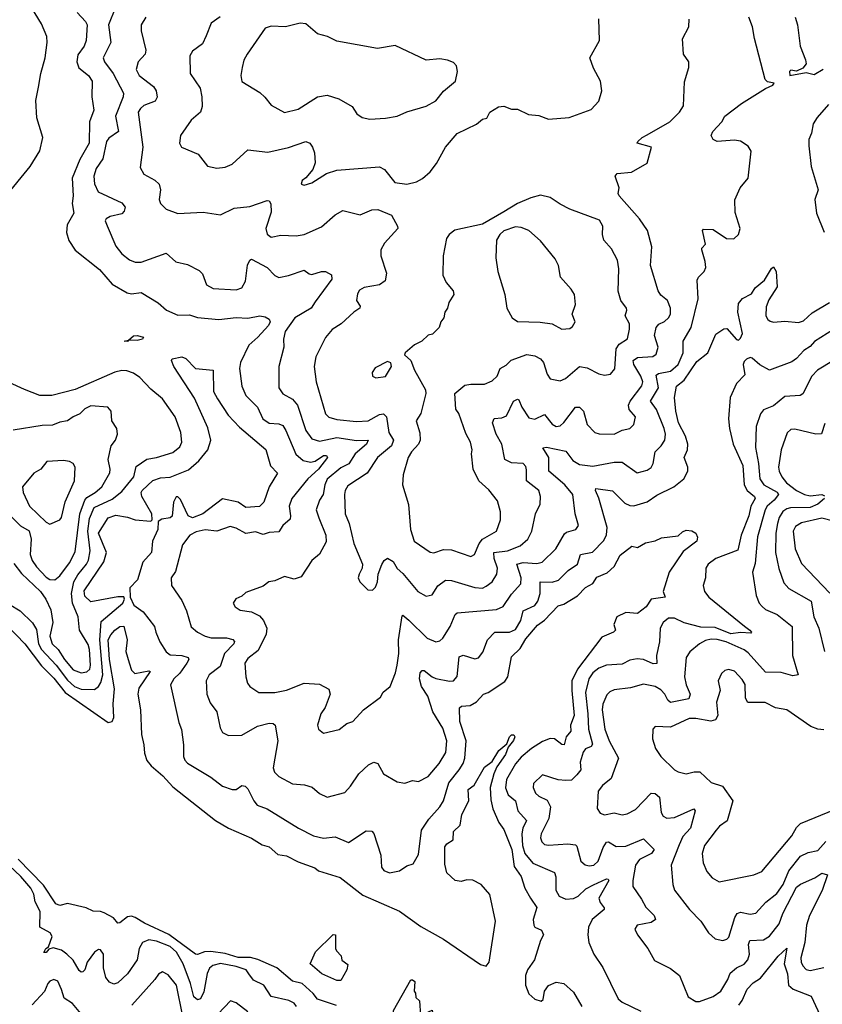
# Model space of a CAD drawing. Extents: x 1839239 to 1929705, y 762242 to 910352.
# Tile 145 of 256: x 1906139 to 1910277, y 796877 to 801952. Entities that reach past the tile are written whole.
import ezdxf

# ---------------------------------------------------------------- set-up
doc = ezdxf.new("R2010")
doc.units = 0

msp = doc.modelspace()

# ---------------------------------------------------------------- linework, layer by layer
at = {"layer": '0CON10XD'}
for points in [[(1906061.4, 801035), (1906193.3, 801195), (1906243.3, 801276.7), (1906257.6, 801345), (1906226.7, 801446.7), (1906222.8, 801535), (1906235.4, 801604.6), (1906247.3, 801675), (1906270.5, 801755), (1906281.1, 801835), (1906278.9, 801865), (1906250.5, 801930.5), (1906181.2, 802045)], [(1906632.9, 802015), (1906596.6, 801925), (1906608.8, 801835), (1906569.1, 801755), (1906575.4, 801735), (1906620.5, 801675), (1906674.1, 801574.1), (1906672.6, 801555), (1906632.5, 801455), (1906647.7, 801375), (1906599.1, 801340.8), (1906586.2, 801325), (1906568.2, 801235), (1906532.5, 801185), (1906521.2, 801145), (1906525.4, 801105.4), (1906544.3, 801065), (1906665, 801008.6), (1906681.9, 800985), (1906678.2, 800965), (1906665, 800951.2), (1906605, 800938.5), (1906584.6, 800925.4), (1906579.2, 800915), (1906589.1, 800889.1), (1906633.8, 800785), (1906665.2, 800745.2), (1906705, 800713.6), (1906735, 800701.8), (1906765, 800702.8), (1906895, 800749.4), (1906943.6, 800703.6), (1907005, 800690), (1907065, 800660), (1907081.3, 800641.3), (1907102.9, 800585), (1907137, 800567), (1907255, 800560), (1907285, 800570), (1907303.1, 800605), (1907313.1, 800686.9), (1907325, 800712.5), (1907335, 800717.5), (1907414.7, 800674.7), (1907455, 800634.4), (1907475, 800623.8), (1907525, 800633.3), (1907605, 800661.4), (1907631.7, 800641.7), (1907645, 800639.2), (1907695.8, 800654.2), (1907715, 800654.2), (1907746.7, 800636.7), (1907747.8, 800615), (1907662.6, 800497.4), (1907642.3, 800465), (1907556.8, 800415), (1907507.5, 800345), (1907498.7, 800305), (1907500.3, 800265), (1907474.6, 800165), (1907474.5, 800055), (1907495, 800023.3), (1907545, 799995.4), (1907570.8, 799965), (1907614.7, 799835), (1907645, 799792.2), (1907685, 799779.7), (1907775, 799799.4), (1907875, 799782.8), (1907936, 799785), (1907926.7, 799765), (1907868.6, 799715), (1907836.4, 799663.6), (1907795, 799641.6), (1907725, 799583.1), (1907712.1, 799555), (1907703.1, 799505), (1907684.7, 799475), (1907667.5, 799425), (1907681.3, 799385), (1907716.8, 799295), (1907718.7, 799261.3), (1907685, 799196.9), (1907644.6, 799165), (1907589.4, 799080.6), (1907555, 799068.8), (1907505, 799082.5), (1907455, 799059.5), (1907423.3, 799055), (1907395, 799032.5), (1907305, 798998.8), (1907285, 798980), (1907253.6, 798966.4), (1907240, 798945), (1907250, 798925), (1907275, 798908), (1907335, 798900.8), (1907375, 798879.2), (1907395.4, 798855.4), (1907413.3, 798815), (1907410.4, 798785), (1907368.7, 798701.3), (1907315, 798659.4), (1907299.5, 798635), (1907305.6, 798565), (1907313.1, 798533.1), (1907325, 798515.8), (1907372.5, 798485), (1907455, 798483.8), (1907515, 798495.4), (1907605, 798531.5), (1907685, 798526.5), (1907732.1, 798502.1), (1907739.4, 798475), (1907713.4, 798406.6), (1907692.5, 798375), (1907674, 798315), (1907680, 798295), (1907705, 798273.8), (1907785.9, 798294.1), (1907825.9, 798324.1), (1907856.7, 798335), (1907911.2, 798395), (1907999.5, 798460.5), (1908013.8, 798486.2), (1908050, 798515), (1908077.5, 798585), (1908084.7, 798625), (1908094.3, 798685.7), (1908092.1, 798755), (1908110.3, 798879.7), (1908115, 798882.5), (1908145, 798857.5), (1908240.6, 798765), (1908285, 798745.7), (1908305, 798751.1), (1908320, 798765), (1908358, 798825), (1908383.9, 798886.1), (1908395, 798894.6), (1908598.2, 798911.8), (1908632.6, 798927.4), (1908675, 798991.8), (1908722.3, 799045), (1908725.3, 799075), (1908703.1, 799145), (1908735, 799154.2), (1908805, 799149.5), (1908833.3, 799156.7), (1908902.9, 799225), (1908947.4, 799302.6), (1908958.6, 799311.4), (1909006.1, 799323.9), (1909020, 799345), (1909003.1, 799405), (1908990.4, 799505), (1908950.3, 799555), (1908867.5, 799625), (1908866.7, 799695), (1908836, 799745), (1908855, 799749.5), (1908955, 799728.2), (1908990.5, 799680.5), (1909025, 799658.9), (1909095, 799651.6), (1909205, 799671.8), (1909245, 799672), (1909322.9, 799617.1), (1909375, 799630.9), (1909395.3, 799644.7), (1909405.4, 799665), (1909415.4, 799725), (1909447.1, 799755), (1909465.3, 799785), (1909468.9, 799815), (1909462.6, 799845), (1909423, 799943), (1909390.8, 799985), (1909432.3, 800055), (1909420.6, 800119.4), (1909432.1, 800127.9), (1909495, 800141.2), (1909534.7, 800175), (1909559.1, 800235), (1909559.2, 800295), (1909601.9, 800365), (1909636.7, 800513.3), (1909631.3, 800608.7), (1909639.2, 800625), (1909668.6, 800655), (1909676.9, 800675), (1909674.1, 800705), (1909655.8, 800765), (1909656.7, 800775), (1909675.7, 800794.3), (1909660, 800865), (1909665, 800872.5), (1909715, 800870), (1909783.7, 800823.7), (1909821.7, 800821.7), (1909845.9, 800844.1), (1909854.5, 800875), (1909828.8, 800958.8), (1909826.9, 801023.1), (1909854.5, 801085), (1909895.6, 801135), (1909910, 801275), (1909895, 801300.8), (1909855, 801325.6), (1909825, 801331.5), (1909735, 801324.4), (1909715, 801334.3), (1909703.8, 801355), (1909712.5, 801375), (1909760, 801425), (1909774, 801455), (1909860.1, 801519.9), (1909985, 801598), (1910022.5, 801615), (1910030, 801625), (1909995, 801631.2), (1909983.1, 801643.1), (1909927.5, 801855), (1909918, 801915), (1909898.8, 801965)], [(1906435, 801989.2), (1906477.5, 801942.5), (1906486.4, 801925), (1906482, 801845), (1906471.6, 801815), (1906439.5, 801770.5), (1906433.1, 801735), (1906444.3, 801704.3), (1906493.5, 801665), (1906513.1, 801635), (1906511.5, 801555), (1906521.1, 801485), (1906498, 801425), (1906496.6, 801315), (1906449.1, 801230.9), (1906409.8, 801135), (1906415.2, 801045), (1906410.2, 801005), (1906418.2, 800955), (1906382.9, 800895), (1906380, 800855), (1906393.1, 800813.1), (1906424.5, 800764.5), (1906550, 800665), (1906615, 800589.5), (1906692.5, 800545), (1906715, 800539.4), (1906765, 800545.5), (1906852.1, 800492.1), (1906895.6, 800455), (1906955, 800428.6), (1907015, 800431.5), (1907055, 800417.2), (1907165, 800407.1), (1907255, 800416.9), (1907315, 800413.3), (1907376.4, 800426.4), (1907405, 800420), (1907425, 800408), (1907430.6, 800395), (1907422.2, 800375), (1907366.9, 800315), (1907319.6, 800275), (1907276.7, 800185), (1907272.5, 800155), (1907285, 800063.3), (1907304.5, 800015), (1907364.5, 799955), (1907392.9, 799895), (1907425, 799872.8), (1907475, 799869.7), (1907495, 799859.6), (1907511.2, 799835), (1907562.6, 799712.6), (1907600.8, 799680.8), (1907637.9, 799672.1), (1907663.2, 799676.8), (1907705, 799705.2), (1907721.2, 799705), (1907725.4, 799695), (1907679.1, 799635), (1907625.2, 799585), (1907542.9, 799485), (1907528.2, 799445), (1907535.9, 799395), (1907533.1, 799376.9), (1907495, 799344.3), (1907475, 799313.1), (1907425, 799309.1), (1907395, 799299.1), (1907355, 799311.5), (1907305, 799304.5), (1907255, 799331.1), (1907225, 799339.4), (1907155, 799315.6), (1907095, 799323.4), (1907048.3, 799311.7), (1907016.9, 799295), (1906977.7, 799245), (1906942.2, 799107.8), (1906920.6, 799075), (1906920.8, 799035), (1906975, 798958.8), (1906999.5, 798905), (1907022.9, 798822.9), (1907055.7, 798795), (1907095, 798775.4), (1907126.5, 798766.5), (1907205.3, 798765.3), (1907237.5, 798757.5), (1907246.9, 798746.9), (1907242.7, 798735), (1907194.8, 798685), (1907172.4, 798617.6), (1907116.5, 798575), (1907101.2, 798545), (1907104.6, 798475), (1907120.8, 798430.8), (1907155.4, 798385), (1907172.9, 798302.9), (1907185, 798277.5), (1907215, 798263.3), (1907285, 798263.5), (1907365, 798310.9), (1907424.6, 798325.4), (1907446.7, 798325), (1907456.7, 798315), (1907469.1, 798235), (1907446.3, 798096.3), (1907453.3, 798073.3), (1907475, 798050.6), (1907545, 798013.3), (1907607.8, 798007.8), (1907647, 797997), (1907684, 797964), (1907725, 797945.6), (1907815, 797968.5), (1907845, 798001.4)], [(1906790, 801965), (1906765.7, 801925), (1906765.6, 801894.4), (1906790, 801795), (1906785.3, 801774.7), (1906749.4, 801735), (1906740, 801695), (1906754.7, 801664.7), (1906828.5, 801608.5), (1906841.8, 801585), (1906847.3, 801552.7), (1906838.1, 801531.9), (1906779.6, 801510.4), (1906761.5, 801495), (1906750.4, 801475), (1906773.8, 801295), (1906760.5, 801190.5), (1906779.2, 801155), (1906835.8, 801125), (1906857.8, 801105), (1906864.5, 801075), (1906857.8, 801025), (1906865, 801003.8), (1906893.3, 800975), (1906955, 800952.7), (1907085, 800960), (1907175, 800945.5), (1907245, 800980), (1907325, 800990), (1907415, 801020.8), (1907425, 801018), (1907433, 801003), (1907435, 800960), (1907408.9, 800875), (1907415, 800846.2), (1907435, 800830.8), (1907485, 800842.2), (1907565, 800838.5), (1907605.4, 800844.6), (1907695, 800883.8), (1907765, 800946.7), (1907805, 800969.4), (1907895, 800946.9), (1907955, 800972.7), (1907985, 800973.8), (1908055.7, 800945), (1908087.7, 800887.7), (1908089.2, 800875), (1908019.8, 800800.2), (1908000.4, 800765), (1908001.2, 800735), (1908029.4, 800645), (1908024.2, 800605.8), (1907993.3, 800585), (1907915, 800572.5), (1907891.5, 800558.5), (1907880.2, 800539.8), (1907875.5, 800505.5), (1907894.5, 800475), (1907892.2, 800465), (1907861.4, 800445), (1907795.8, 800385), (1907750, 800355), (1907715, 800314)], [(1907173.1, 801966.9), (1907126.7, 801933.3), (1907101.1, 801868.9), (1907082.1, 801827.9), (1907030.3, 801789.7), (1907015.7, 801765), (1907018.1, 801675), (1907068.9, 801598.9), (1907078.5, 801555), (1907080, 801505), (1907070.6, 801475), (1907022.9, 801435), (1906968, 801355), (1906962.9, 801315), (1906972.5, 801295), (1907058.7, 801258.7), (1907107.3, 801197.3), (1907155, 801187.5), (1907197.9, 801192.1), (1907235, 801207.1), (1907315, 801281.4), (1907418.6, 801268.6), (1907525, 801293.1), (1907615, 801324.3), (1907635, 801316), (1907649.2, 801295), (1907659.4, 801265), (1907662.2, 801215), (1907650, 801180), (1907615, 801136.7), (1907595, 801122.5), (1907590, 801105), (1907605, 801100), (1907645, 801111.2), (1907720.2, 801159.8), (1907775, 801177.1), (1907995, 801194.2), (1908020.7, 801180.7), (1908073.5, 801113.5), (1908134.5, 801104.5), (1908185, 801116.9), (1908216.3, 801133.7), (1908255, 801167.5), (1908288.5, 801211.5), (1908334.7, 801295.3), (1908394.2, 801365), (1908495, 801414.4), (1908525, 801439.2), (1908547.5, 801445), (1908563.3, 801475), (1908607.9, 801502.1), (1908635, 801505.7), (1908675, 801491.5), (1908705, 801490.4), (1908763.1, 801463.1), (1908815, 801457.5), (1908865, 801438.9), (1908972.7, 801447.3), (1909085, 801490), (1909125, 801532.5), (1909140, 801585), (1909133.3, 801635), (1909097, 801703), (1909078.8, 801755), (1909128, 801845), (1909124.3, 801955.7)], [(1907715, 800314), (1907665.6, 800215), (1907656.7, 800165), (1907667.3, 800085), (1907715, 799920), (1907733.7, 799903.7), (1907775, 799891.3), (1907875, 799881.3), (1907935, 799884.7), (1907995, 799917.2), (1908015, 799920), (1908029.7, 799905), (1908043, 799825), (1908065.9, 799785), (1908055.8, 799755), (1907984.6, 799695), (1907931.2, 799615), (1907830.6, 799549.4), (1907817.1, 799525), (1907812.9, 799505), (1907816.6, 799405), (1907836.9, 799355), (1907862.1, 799252.1), (1907906, 799145), (1907904.1, 799125.9), (1907888.8, 799095), (1907883.3, 799075), (1907892.5, 799055), (1907933.9, 799013.9), (1907958.3, 799011.7), (1907972.7, 799027.3), (1907984.2, 799055), (1907986.9, 799095), (1908006.6, 799143.4), (1908018.8, 799165), (1908035, 799176), (1908065, 799159.2), (1908085, 799123.3), (1908115, 799097.8), (1908191.5, 799005), (1908235, 798980.5), (1908265, 798986.9), (1908295, 799034.3), (1908335, 799063.1), (1908365, 799061.1), (1908485, 799024.7), (1908525, 799022.2), (1908545, 799031.5), (1908575.6, 799054.4), (1908600, 799095), (1908603.2, 799125), (1908586.1, 799175), (1908584.4, 799205.6), (1908654.7, 799214.7), (1908719.8, 799240.3), (1908759.5, 799275), (1908779.5, 799315), (1908798.2, 799405), (1908822.1, 799455), (1908824.6, 799494.6), (1908815, 799525.7), (1908751.8, 799575), (1908751.5, 799631.5), (1908748.9, 799648.9), (1908734.5, 799664.5), (1908675, 799668.8), (1908639.7, 799685), (1908625, 799764.3), (1908596.5, 799815), (1908576.4, 799875), (1908585, 799897.2), (1908625, 799899.2), (1908649.5, 799910.5), (1908685, 799985.4), (1908705, 799996.9), (1908713.3, 799993.3), (1908727.5, 799955), (1908765, 799899.1), (1908795, 799893.9), (1908845, 799916.4), (1908885, 799866.9), (1908905, 799854.5), (1908925, 799858.5), (1908945, 799875.5), (1909004.5, 799955), (1909025, 799955.5), (1909046.9, 799935), (1909065.3, 799865.3), (1909105, 799824), (1909126.9, 799816.9), (1909204.4, 799815.6), (1909245, 799835.7), (1909285, 799845.6), (1909305.6, 799865), (1909314.2, 799905), (1909282.3, 799942.3), (1909278.1, 799965), (1909286.6, 799985), (1909346.7, 800065), (1909351.4, 800085), (1909341.9, 800115), (1909305.3, 800175), (1909301.3, 800195), (1909325, 800211.2), (1909403.9, 800216.1), (1909421.4, 800228.6), (1909431.8, 800265), (1909412.3, 800325), (1909420.8, 800365), (1909435, 800382.7), (1909464, 800396), (1909484.7, 800415.3), (1909494.5, 800435), (1909495.5, 800465), (1909479.1, 800505), (1909445, 800532.1), (1909430.9, 800555), (1909391.1, 800685), (1909398.2, 800781.8), (1909376.5, 800865), (1909334.6, 800925), (1909229.2, 801045), (1909224, 801056), (1909230, 801085), (1909209.5, 801145), (1909220.5, 801159.5), (1909293.9, 801166.1), (1909375, 801213.3), (1909396.7, 801295), (1909323.3, 801315), (1909326.2, 801325), (1909348.6, 801345), (1909375, 801358.1), (1909491.8, 801425), (1909541.4, 801475), (1909561.8, 801508.2), (1909567.5, 801632.5), (1909588.9, 801705), (1909590, 801735), (1909561.2, 801775), (1909557.3, 801852.7), (1909588.4, 801915), (1909590.9, 801955)], [(1910137.1, 801965), (1910150, 801925), (1910162.5, 801815), (1910191.5, 801745), (1910194.3, 801725), (1910177.5, 801702.5), (1910145, 801686.7), (1910115, 801691.2), (1910108.8, 801685), (1910110, 801665), (1910195, 801679.2), (1910235, 801668.9), (1910282.5, 801697.5)], [(1907945, 801439.4), (1908025, 801444.5), (1908085, 801454.5), (1908135, 801476.9), (1908235, 801505.6), (1908285.4, 801534.6), (1908325, 801584.2), (1908386, 801635), (1908396, 801685), (1908391.2, 801715), (1908375, 801731.2), (1908345, 801744), (1908305, 801750), (1908235, 801743.1), (1908075, 801818.6), (1907983.2, 801803.2), (1907775, 801840.6), (1907726.7, 801865), (1907675, 801879.2), (1907615, 801930.8), (1907585, 801934.2), (1907510, 801915), (1907435, 801919.2), (1907405, 801908), (1907311.4, 801775), (1907295, 801743.3), (1907285.6, 801705), (1907278.6, 801665), (1907285, 801633.8), (1907376.5, 801576.5), (1907403.2, 801553.2), (1907435, 801510.8), (1907503.6, 801473.6), (1907575, 801490.6), (1907675, 801554.5), (1907725, 801563.1), (1907784.6, 801544.6), (1907853.8, 801505), (1907876.6, 801466.6), (1907905, 801447.5), (1907945, 801439.4)], [(1910309.2, 801515), (1910251.4, 801448.6), (1910230, 801415), (1910222.1, 801367.9), (1910208.2, 801335), (1910207.3, 801302.7), (1910220, 801195), (1910256.9, 801075), (1910238.5, 801025), (1910247.8, 800955), (1910287, 800857)], [(1908465, 799184.4), (1908483.8, 799196.2), (1908507.8, 799252.2), (1908525, 799275.4), (1908598.1, 799315), (1908617.8, 799375), (1908617.8, 799415), (1908601.8, 799471.8), (1908558, 799528), (1908506.9, 799575), (1908476.7, 799635), (1908468.1, 799715), (1908471.4, 799735), (1908463.1, 799775), (1908439.8, 799819.8), (1908402.5, 799922.5), (1908388, 799945), (1908383.1, 800025), (1908435, 800068), (1908465, 800074), (1908535, 800072.9), (1908575, 800091.1), (1908600.9, 800115), (1908617.1, 800155), (1908647.8, 800172.2), (1908672.3, 800197.8), (1908753.1, 800226.9), (1908795, 800220), (1908825, 800204.4), (1908840, 800185), (1908858.9, 800125), (1908875, 800101.4), (1908925, 800090), (1908952.5, 800102.5), (1909025, 800164.4), (1909065, 800157.3), (1909125, 800126.4), (1909155, 800119.2), (1909185.4, 800124.6), (1909207.7, 800152.3), (1909213.8, 800256.2), (1909230.5, 800279.5), (1909272.8, 800307.2), (1909283.9, 800356.1), (1909282.5, 800385), (1909261.1, 800425), (1909270, 800455), (1909267.1, 800465), (1909237.8, 800505), (1909225, 800552.5), (1909228.2, 800668.2), (1909222, 800712), (1909190.6, 800770.6), (1909151.4, 800815), (1909144.3, 800845), (1909145, 800887.5), (1909127.9, 800917.9), (1908975.5, 800975.5), (1908925, 801000.6), (1908875, 801035.6), (1908825, 801046.9), (1908775, 801033.8), (1908705, 801004.7), (1908635, 800961.6), (1908525, 800898.8), (1908382.2, 800867.8), (1908354, 800845), (1908340, 800825), (1908321.9, 800735), (1908320, 800635), (1908337.7, 800597.7), (1908373.8, 800555), (1908377.5, 800535), (1908351.9, 800495), (1908344.5, 800465.5), (1908330.6, 800445), (1908325.7, 800415), (1908310, 800395), (1908301.2, 800365), (1908268.3, 800331.7), (1908245, 800326.2), (1908212.5, 800295), (1908175, 800276.7), (1908126.7, 800235), (1908123.3, 800225), (1908155.7, 800195.7), (1908174, 800145), (1908230.8, 800045), (1908233.3, 800025), (1908206.9, 799923.1), (1908184, 799885), (1908202.2, 799822.2), (1908203.3, 799785), (1908195.4, 799764.6), (1908158.5, 799725), (1908141.5, 799695), (1908116.1, 799606.1), (1908113.3, 799555), (1908143.8, 799453.8), (1908153.6, 799325), (1908173.3, 799265), (1908255, 799206.9), (1908275, 799204.7), (1908325, 799221.1), (1908365, 799220.4), (1908465, 799184.4)], [(1908935, 800357.1), (1908975, 800361.2), (1908989.5, 800370.5), (1909003.8, 800395), (1908987.5, 800435), (1909004.1, 800484.1), (1909000, 800535), (1908983, 800563), (1908928, 800625), (1908917.5, 800685), (1908899.8, 800719.8), (1908825, 800812.5), (1908764.2, 800865), (1908725, 800880.9), (1908695, 800884.1), (1908635, 800863.2), (1908614.6, 800845), (1908597.3, 800815), (1908594.3, 800725), (1908604.3, 800655), (1908640, 800535), (1908651.2, 800465), (1908678.8, 800415), (1908705.7, 800395.7), (1908823.4, 800393.4), (1908884.4, 800384.4), (1908935, 800357.1)], [(1907845, 798001.4), (1907887.5, 798065), (1907938.1, 798111.9), (1907965, 798124.4), (1907985, 798118.6), (1908015.4, 798065.4), (1908085, 798023.1), (1908125, 798017.5), (1908165, 798030), (1908195, 798026.2), (1908245, 798051.4), (1908301.9, 798118.1), (1908335.9, 798175), (1908341.7, 798235), (1908321, 798301), (1908269.6, 798385), (1908243.2, 798465), (1908210.8, 798515), (1908200, 798555), (1908203.7, 798585), (1908215, 798597.3), (1908225, 798598.2), (1908265, 798565.4), (1908285, 798556.9), (1908355, 798542.1), (1908376, 798545), (1908394, 798566), (1908405, 798668.8), (1908425, 798677.1), (1908485, 798657.5), (1908505, 798663.1), (1908527.8, 798692.2), (1908551.1, 798755), (1908588.6, 798795), (1908665, 798794.7), (1908695, 798809.2), (1908722.6, 798855), (1908734.3, 798905.7), (1908795, 798933.4), (1908811.4, 798955), (1908822.8, 798995), (1908822.7, 799055), (1908885, 799052.2), (1908916.3, 799063.7), (1908967.1, 799112.9), (1909015.4, 799145), (1909030, 799195), (1909093.3, 799206.7), (1909151.7, 799268.3), (1909165, 799296.7), (1909167.3, 799335), (1909125.6, 799485.6), (1909108.5, 799525), (1909110, 799535), (1909195, 799522.9), (1909259.7, 799459.7), (1909285, 799447.5), (1909305, 799446.7), (1909373.8, 799466.2), (1909425, 799501.4), (1909511.4, 799545), (1909562.9, 799585), (1909584.5, 799625), (1909584.4, 799645), (1909564.5, 799695), (1909581.8, 799735), (1909584.8, 799765), (1909572.8, 799805), (1909536.1, 799875), (1909521.6, 799935), (1909514.7, 800005), (1909526.4, 800063.6), (1909565, 800094), (1909630, 800190), (1909686.8, 800235), (1909728.1, 800331.9), (1909770.5, 800359.5), (1909785, 800360.4), (1909835, 800303.3), (1909845, 800300), (1909855, 800310), (1909865.9, 800335), (1909842.5, 800445), (1909845, 800490), (1909866.7, 800515), (1909911.5, 800538.5), (1909930.5, 800569.5), (1909979.7, 800610.3), (1910015, 800670), (1910025, 800677.5), (1910038.8, 800655), (1910044.2, 800575), (1910002.1, 800507.9), (1909987.3, 800472.7), (1909986.4, 800426.4), (1909996.7, 800406.7), (1910008.7, 800398.7), (1910025, 800393.5), (1910085, 800397.7), (1910155, 800390.8), (1910180.4, 800399.6), (1910225, 800440.4), (1910315, 800493.8)], [(1906695, 800294.2), (1906677.5, 800295), (1906700, 800300), (1906725, 800321.9), (1906745, 800324.3), (1906777.5, 800315), (1906772.5, 800305), (1906745, 800297.8), (1906700, 800300), (1906695, 800294.2)], [(1910335.9, 800355), (1910237.2, 800292.8), (1910215, 800267.1), (1910182.9, 800247.1), (1910145, 800205.3), (1910121, 800189), (1910005, 800145.8), (1909955, 800173.5), (1909915, 800206.7), (1909905, 800210.8), (1909887.3, 800202.7), (1909875, 800190.8), (1909870, 800175), (1909878.3, 800121.7), (1909835, 800076.7), (1909802, 800005), (1909793.9, 799895), (1909798.9, 799845), (1909818.6, 799765), (1909867, 799655), (1909874.2, 799555), (1909890.4, 799525), (1909927.3, 799495), (1909930.4, 799485), (1909908.1, 799445), (1909898.7, 799395), (1909858.9, 799295), (1909841.6, 799218.4), (1909729.2, 799175), (1909688.6, 799145), (1909677.5, 799125), (1909675.6, 799075), (1909663.3, 799035), (1909670, 799005), (1909692.9, 798975), (1909876.4, 798826.4), (1909902.9, 798805), (1909912, 798795), (1909909.7, 798790.3), (1909855, 798792.7), (1909805, 798786.3), (1909725, 798819.2), (1909650.8, 798820.8), (1909565, 798843.6), (1909515, 798866.6), (1909485, 798866.8), (1909457.5, 798845), (1909440.8, 798815), (1909437.3, 798745), (1909422.7, 798675), (1909425, 798634.3), (1909405, 798632.2), (1909355, 798653.9), (1909323, 798657), (1909285, 798651.5), (1909245, 798630.5), (1909165, 798624.7), (1909125, 798609.2), (1909093.6, 798586.4), (1909073, 798555), (1909055.6, 798485), (1909069.2, 798375), (1909071.5, 798295), (1909092.8, 798217.2), (1909085, 798206.4), (1909056.7, 798193.3), (1909044, 798176), (1909028.8, 798125), (1909031.5, 798085), (1909011, 798059), (1908985, 798032.7), (1908955, 798030), (1908915, 798033.5), (1908835, 798060), (1908788, 798015), (1908785.7, 797995), (1908799.4, 797965), (1908815, 797950.6), (1908858.5, 797928.5), (1908876.5, 797895), (1908868, 797835), (1908827.9, 797755), (1908824.7, 797735), (1908830.5, 797715), (1908845, 797700.6), (1908865, 797696.7), (1908965.3, 797704.7), (1909005, 797699.1), (1909011.8, 797691.8), (1909031.5, 797615), (1909055, 797596.7), (1909075, 797590.9), (1909099.2, 797595), (1909121.5, 797615), (1909147.3, 797685), (1909165, 797712.1), (1909175, 797713.8), (1909215, 797690.4), (1909265, 797691.4), (1909355, 797729.4), (1909410.6, 797675), (1909396.5, 797655), (1909335, 797623.9), (1909314.7, 797595), (1909299.7, 797515), (1909300, 797485), (1909345, 797419.2), (1909367.3, 797377.2), (1909410, 797335), (1909416.7, 797315), (1909395, 797298.9), (1909323.3, 797285), (1909311.2, 797265), (1909323.8, 797235), (1909378, 797165), (1909413, 797103), (1909495, 797060.8), (1909540.8, 797025), (1909586.2, 796915), (1909625, 796892), (1909645, 796892), (1909715, 796917.1), (1909754.5, 796945), (1909790.4, 797005), (1909802.1, 797037.9), (1909835, 797065.4), (1909875, 797084.6), (1909893.9, 797106.1), (1909901.6, 797135), (1909896.3, 797185), (1909903.8, 797206.2), (1909975, 797209.2), (1910005, 797228.2), (1910055, 797291.5), (1910073.7, 797345), (1910145, 797480.9), (1910165, 797496.2), (1910238.3, 797528.3), (1910275, 797552.9), (1910304.3, 797545), (1910276.6, 797463.4), (1910211, 797335), (1910196.2, 797285), (1910187.2, 797195), (1910166.4, 797116.3), (1910168, 797095), (1910177.7, 797075), (1910195, 797056.4), (1910215, 797051.3), (1910285, 797067.5)], [(1906085, 798938.9), (1906141.5, 798905), (1906205, 798843.3), (1906225, 798809.4), (1906236.4, 798735), (1906252.1, 798705), (1906326.1, 798625), (1906385, 798548.3), (1906421.1, 798515), (1906455, 798501.3), (1906525, 798500), (1906544.7, 798515), (1906557.1, 798535), (1906567.3, 798575), (1906552.5, 798755), (1906559.6, 798850.4), (1906670, 798945), (1906680, 798965), (1906675, 798977.5), (1906645, 798976.7), (1906505, 798951.2), (1906475, 798981.4), (1906471.6, 799008.4), (1906572.8, 799157.2), (1906586.7, 799205), (1906545.3, 799305), (1906595, 799384.3), (1906635, 799398), (1906695, 799387.5), (1906733.9, 799373.9), (1906815, 799367.5), (1906822.5, 799375), (1906820, 799405), (1906768.8, 799495), (1906765.7, 799515), (1906770.9, 799525), (1906825, 799577.7), (1906865, 799590.4), (1906915, 799593.3), (1907008.5, 799631.5), (1907062.2, 799677.8), (1907109.1, 799735), (1907124, 799785), (1907108.5, 799848.5), (1907040.6, 800000.6), (1906933.1, 800165), (1906922.2, 800195), (1906925, 800203.3), (1906975, 800214.5), (1906995.6, 800205), (1907045, 800154.4), (1907135.7, 800145.7), (1907138.2, 800035), (1907158.1, 799998.1), (1907213.1, 799913.1), (1907272.3, 799852.2), (1907407.3, 799737.3), (1907431.9, 799651.9), (1907468.8, 799615), (1907424.4, 799545), (1907397.8, 799465), (1907375, 799442.5), (1907305, 799438.5), (1907265.6, 799465.6), (1907185, 799482.5), (1907083.3, 799405), (1907030, 799385), (1907008, 799395), (1906968.8, 799478.8), (1906955, 799492.5), (1906945, 799492.5), (1906931.2, 799465), (1906925, 799393.8), (1906915.4, 799384.6), (1906872.6, 799377.4), (1906853.3, 799365), (1906851.8, 799325), (1906823.5, 799265), (1906819.1, 799205), (1906773.5, 799156.5), (1906746.2, 799065), (1906706.7, 799023.3), (1906707.8, 798975), (1906726.9, 798935), (1906775, 798900.4), (1906834.7, 798825), (1906840.2, 798795), (1906862, 798745), (1906895, 798693.9), (1906915, 798678.5), (1906975, 798674.6), (1907008, 798665), (1907010.6, 798655), (1907000, 798635), (1906965, 798584.5), (1906932.9, 798555), (1906915.9, 798524.1), (1906958.8, 798328.8), (1906973.4, 798293.4), (1906983.3, 798215), (1906982.7, 798155), (1906990.5, 798135), (1907005, 798119.5), (1907125, 798047.8), (1907185, 798002.2), (1907235, 797983.5), (1907255.4, 797984.6), (1907285, 798004.2), (1907300.9, 798000.9), (1907315, 797988), (1907345.9, 797925.9), (1907364.2, 797904.2), (1907415, 797884.6), (1907577.1, 797785), (1907654.4, 797745.6), (1907705, 797732.7), (1907765, 797740), (1907835, 797710.8), (1907925, 797771.2), (1907955, 797770), (1907965, 797756.7), (1908001.5, 797645), (1908005, 797583.3), (1908016.4, 797566.4), (1908045, 797555.6), (1908097.5, 797565), (1908135, 797591.2), (1908168.6, 797601.4), (1908195, 797650), (1908211.3, 797775), (1908249, 797831), (1908304.4, 797895.6), (1908324.8, 797925.2), (1908352.2, 798017.8), (1908405, 798085.6), (1908425, 798118.1), (1908433.6, 798146.4), (1908441.6, 798235), (1908409.1, 798335), (1908407.1, 798405), (1908417, 798413), (1908462.4, 798417.6), (1908495, 798435.6), (1908531.2, 798475), (1908555, 798484.4), (1908639.7, 798540.3), (1908655.8, 798565), (1908675, 798668.6), (1908719.4, 798710.6), (1908748.9, 798761.1), (1908808.4, 798831.6), (1908845, 798856.8), (1908915, 798930.5), (1908945, 798940), (1909015, 798981.8), (1909055.8, 799025), (1909094.7, 799045.3), (1909115, 799079.1), (1909168.2, 799101.8), (1909205, 799133.5), (1909235, 799191.4), (1909295, 799238), (1909325, 799231.2), (1909365, 799255.6), (1909415, 799266), (1909448.8, 799281.2), (1909535, 799292), (1909557, 799313), (1909575, 799320.8), (1909605, 799318), (1909625.9, 799305.9), (1909634, 799285), (1909630, 799265), (1909559.8, 799210.3), (1909488.5, 799105), (1909456.9, 799005), (1909467.5, 798975), (1909394.5, 798965.5), (1909368.5, 798925), (1909325, 798891.8), (1909265, 798895.8), (1909217.7, 798875), (1909202.7, 798835), (1909210.6, 798805), (1909200.8, 798795), (1909140.6, 798769.4), (1909014.4, 798605), (1908985.6, 798545), (1908985.2, 798495.2), (1908998.1, 798365), (1908979.6, 798315), (1908980.8, 798285), (1908957.5, 798255), (1908946.7, 798215), (1908935, 798216.2), (1908895.7, 798245.7), (1908875, 798247.1), (1908835, 798231.4), (1908777.5, 798195), (1908725, 798151.6), (1908695, 798115.8), (1908648.8, 798035), (1908643, 797993), (1908656.8, 797956.8), (1908696.1, 797925), (1908707.8, 797875), (1908752.5, 797825), (1908732.7, 797785), (1908727.8, 797755), (1908731, 797695), (1908744, 797655), (1908784.3, 797604.3), (1908895.8, 797555.8), (1908903.3, 797533.3), (1908904.1, 797465), (1908920.9, 797435), (1908955, 797418.8), (1908995, 797423), (1909018.9, 797435), (1909058.3, 797471.7), (1909097.8, 797492.2), (1909165, 797523.5), (1909172.9, 797522.9), (1909176.9, 797515), (1909125.4, 797425), (1909131.7, 797401.7), (1909152.5, 797375), (1909152, 797365), (1909091.5, 797315), (1909071.8, 797275), (1909067.8, 797235), (1909074.3, 797195), (1909098.9, 797135), (1909146.1, 797066.1), (1909224.3, 796905), (1909245, 796888.1), (1909342.5, 796842.5)], [(1907975, 800106.7), (1908025, 800113.8), (1908056.7, 800165), (1908053, 800183), (1908035, 800190), (1907971.7, 800158.3), (1907957, 800133), (1907957.5, 800115), (1907975, 800106.7)], [(1910334.5, 800195), (1910252.7, 800145), (1910223.2, 800115), (1910177.1, 800022.9), (1910162.5, 800015), (1910085, 800010), (1910025, 799962.5), (1909975, 799940.6), (1909958.8, 799921.2), (1909936.4, 799855), (1909933, 799747), (1909948.1, 799665), (1909954.8, 799584.8), (1909975.9, 799555), (1910045, 799516.2), (1910051.6, 799505), (1910028.8, 799475), (1909993.9, 799445), (1909982.4, 799425), (1909944.1, 799285.9), (1909930.4, 799149.6), (1909917.3, 799105), (1909936.9, 798985), (1909951.9, 798945), (1909967.9, 798927.9), (1909985, 798912.2), (1910045, 798886.7), (1910121.9, 798825), (1910124.5, 798675), (1910152.5, 798575), (1910125, 798570), (1910065, 798587.8), (1909985, 798589.3), (1909895, 798689.3), (1909875, 798704.2), (1909782.2, 798745), (1909735, 798757.7), (1909705, 798758.3), (1909675, 798751.7), (1909644.4, 798735.6), (1909595, 798694.2), (1909575.5, 798665), (1909567.1, 798565), (1909575, 798524.2), (1909596.5, 798475), (1909588.6, 798451.4), (1909495, 798433.5), (1909480.4, 798445), (1909465.3, 798475), (1909445, 798498.5), (1909416, 798516), (1909355, 798527.1), (1909287.7, 798507.7), (1909205, 798497.7), (1909181.8, 798488.2), (1909167.2, 798472.8), (1909145.2, 798424.7), (1909142.7, 798395), (1909156.2, 798295), (1909178.8, 798235), (1909226.4, 798145), (1909189.2, 798040.8), (1909144.4, 798005), (1909121.9, 797975), (1909115.9, 797885.9), (1909132.7, 797862.7), (1909155, 797852.9), (1909205, 797863.6), (1909245, 797853.6), (1909271.9, 797858.1), (1909315, 797880.4), (1909395, 797966.2), (1909415, 797963.1), (1909437.3, 797945), (1909446.9, 797865), (1909457.1, 797847.1), (1909475, 797836.4), (1909515, 797840), (1909615, 797884.3), (1909622.2, 797875), (1909598.5, 797785), (1909558.4, 797741.6), (1909538.8, 797698.8), (1909498.5, 797595), (1909506.5, 797495), (1909515.4, 797465.4), (1909591.9, 797365), (1909650.8, 797305), (1909690, 797245), (1909725, 797214), (1909765, 797205.8), (1909785, 797212.5), (1909795, 797224), (1909825.6, 797324.4), (1909839.1, 797345), (1909855, 797352.2), (1909905, 797341.5), (1909934, 797346), (1909986.7, 797403.3), (1910042.5, 797447.5), (1910075, 797494.6), (1910104.2, 797565), (1910165, 797640.6), (1910205, 797660), (1910255, 797669.6), (1910295, 797716.7)], [(1906108.4, 799148.4), (1906147.6, 799097.6), (1906245.6, 799005), (1906273.8, 798965), (1906299.5, 798909.5), (1906310.2, 798845), (1906294.1, 798775), (1906306.6, 798735), (1906336.7, 798706.7), (1906369.6, 798655), (1906415, 798600.8), (1906455, 798586.2), (1906485, 798590.3), (1906500, 798605), (1906504.8, 798625), (1906499, 798705), (1906491.2, 798731.2), (1906447.9, 798805), (1906440.3, 798875), (1906411.2, 798945), (1906405.2, 798995.2), (1906417.2, 799055), (1906438.6, 799091.4), (1906483.4, 799145), (1906493.3, 799166.7), (1906502.7, 799215), (1906491, 799315), (1906498.7, 799381.3), (1906522.4, 799437.6), (1906615, 799480.4), (1906665, 799520.3), (1906727.9, 799595), (1906740.3, 799649.7), (1906793.8, 799686.2), (1906845, 799694.7), (1906929.3, 799720.7), (1906965, 799750.6), (1906974.5, 799775), (1906970, 799825), (1906940.6, 799905), (1906875, 799998), (1906815, 800047.5), (1906757.9, 800107.9), (1906725, 800130), (1906691.7, 800141.7), (1906665, 800143.3), (1906628.8, 800135), (1906425, 800046.1), (1906304.6, 800015.4), (1906243.3, 800015), (1906163.6, 800046.4), (1906085, 800081.2)], [(1906090.9, 799395), (1906143.6, 799343.6), (1906188, 799318), (1906198.1, 799275), (1906192.2, 799195), (1906203.3, 799165), (1906225, 799132.7), (1906275, 799079.1), (1906295, 799066.4), (1906320, 799065), (1906345.2, 799084.8), (1906395, 799153.3), (1906425, 799209.2), (1906449.6, 799405), (1906474.4, 799475.6), (1906485, 799489.6), (1906528.5, 799515), (1906561.8, 799545), (1906603.1, 799616.9), (1906605.3, 799635.3), (1906595.4, 799685), (1906610.9, 799755), (1906633.3, 799785), (1906643.1, 799815), (1906639.4, 799845), (1906614.3, 799885), (1906610.8, 799935), (1906594.1, 799954.1), (1906505, 799962.1), (1906475, 799946.2), (1906449.7, 799920.3), (1906415, 799905.4), (1906385, 799883.8), (1906345, 799876.8), (1906308.2, 799861.8), (1906255, 799860.4), (1906106, 799836)], [(1910290, 799870), (1910273.1, 799816.9), (1910244.5, 799815.5), (1910135, 799841.9), (1910115, 799839.6), (1910096.6, 799823.4), (1910065.3, 799735), (1910051.3, 799645), (1910054.2, 799625), (1910067.9, 799595), (1910092.9, 799565), (1910144.1, 799525), (1910185, 799505.2), (1910215, 799497.2), (1910275.2, 799505.3), (1910288, 799498)], [(1906295, 799352.5), (1906345, 799374.3), (1906354.6, 799385.4), (1906373.4, 799466.6), (1906421.1, 799575), (1906425.6, 799645), (1906415, 799664.2), (1906395, 799675.6), (1906365, 799680.5), (1906278.8, 799675), (1906247.1, 799635), (1906211.4, 799615), (1906153.5, 799545), (1906157.5, 799515), (1906190, 799445), (1906275, 799362.9), (1906295, 799352.5)], [(1910289.1, 799485), (1910254.6, 799455), (1910215, 799437.3), (1910114.2, 799435.8), (1910095, 799431.1), (1910073.7, 799416.3), (1910054.2, 799385.8), (1910045.6, 799355), (1910037.7, 799305), (1910036.5, 799205), (1910053.9, 799123.9), (1910079.5, 799049.5), (1910105, 799020.9), (1910219.6, 798955), (1910233.6, 798875), (1910260, 798815), (1910289.5, 798695)], [(1910335, 799366.8), (1910275, 799382.5), (1910170.8, 799359.2), (1910139.4, 799340.6), (1910127.4, 799315), (1910137.2, 799225), (1910169.9, 799149.9), (1910315.8, 798995.8)], [(1906075, 798830.4), (1906164.6, 798735), (1906251.2, 798621.2), (1906315, 798557.6), (1906373.8, 798483.8), (1906595, 798329.4), (1906615, 798334.2), (1906624.5, 798355), (1906620, 798425), (1906627.2, 798502.8), (1906602.5, 798655), (1906595.9, 798755), (1906608.2, 798781.8), (1906628.6, 798805), (1906655, 798824.3), (1906675.5, 798825.5), (1906692.3, 798755), (1906686.7, 798695), (1906703.3, 798636.7), (1906715, 798599.5), (1906732.9, 798582.9), (1906805, 798596.6), (1906812, 798592), (1906753, 798507), (1906748.4, 798475), (1906762, 798395), (1906767.7, 798267.7), (1906779.7, 798215), (1906781.9, 798171.9), (1906795, 798134.2), (1906816.4, 798106.4), (1906877.1, 798055), (1906928.4, 797998.4), (1907148.8, 797825), (1907216.2, 797785), (1907335, 797732.9), (1907389.4, 797699.4), (1907425, 797689.4), (1907469.7, 797649.7), (1907515, 797642.9), (1907575, 797610.6), (1907661.3, 797581.3), (1907680, 797565), (1907790.6, 797530.6), (1907908.8, 797438.8), (1908097.1, 797357.1), (1908207.5, 797277.5), (1908325, 797212.1), (1908515, 797081.5), (1908545, 797073.3), (1908559.6, 797095), (1908592.5, 797305), (1908563.3, 797443.3), (1908518.1, 797495), (1908475, 797516.2), (1908445, 797519.1), (1908415, 797510), (1908384.5, 797514.5), (1908340.8, 797555), (1908331.2, 797598.8), (1908331.5, 797688.5), (1908341.2, 797705), (1908373.3, 797725), (1908375, 797767.5), (1908409.5, 797800.5), (1908419.2, 797855), (1908454.4, 797925), (1908450.8, 797985), (1908482.9, 798007.1), (1908535, 798100), (1908575, 798128), (1908608.9, 798185), (1908650.5, 798219.5), (1908665, 798255.7), (1908675, 798265.5), (1908686.4, 798266.4), (1908691.4, 798255), (1908685, 798236.2), (1908657.1, 798202.9), (1908643.1, 798165), (1908598.9, 798101.1), (1908582.9, 798065), (1908565.4, 797995), (1908568.3, 797931.7), (1908579.1, 797885), (1908609.4, 797815), (1908635, 797778.1), (1908677.3, 797675), (1908687.9, 797587.9), (1908725.4, 797535), (1908743.5, 797475), (1908773.3, 797425), (1908805.3, 797375.3), (1908786.5, 797315), (1908790, 797285), (1908795, 797274.3), (1908829.6, 797259.6), (1908840, 797235), (1908824.6, 797205.4), (1908793.6, 797106.4), (1908757.8, 797055), (1908746.4, 797025), (1908746.9, 796975), (1908765, 796931.4), (1908795, 796903.3), (1908827.5, 796892.5), (1908838.1, 796901.9), (1908845.7, 796945), (1908865, 796974), (1908905, 796991.2), (1908945, 796983.8), (1908995, 796940), (1909037.5, 796865)], [(1910285, 798291.1), (1910255, 798294.4), (1910218.5, 798308.5), (1910095, 798395.7), (1910035.6, 798405.6), (1909983.2, 798433.2), (1909893, 798433), (1909880.8, 798455), (1909879.1, 798525), (1909865, 798551.4), (1909825, 798594.4), (1909795, 798602.9), (1909775, 798597.5), (1909757.9, 798582.1), (1909740, 798545), (1909750.8, 798495), (1909731.1, 798435), (1909738.2, 798365), (1909726.2, 798343.8), (1909703, 798337), (1909625, 798350.3), (1909590.6, 798349.4), (1909495, 798305.5), (1909415, 798308.8), (1909403.3, 798295), (1909402.5, 798245), (1909417.5, 798195), (1909444.3, 798155), (1909516.1, 798086.1), (1909535, 798075.5), (1909575, 798065.6), (1909616.2, 798075)], [(1909616.2, 798075), (1909645.3, 798075.3), (1909705, 798020), (1909762.2, 798002.2), (1909815.3, 797925), (1909787.4, 797822.6), (1909747.1, 797795), (1909730.6, 797775), (1909670.6, 797695), (1909657.8, 797655), (1909663.4, 797606.6), (1909682.4, 797562.4), (1909709.1, 797529.1), (1909745, 797508.1), (1909925, 797544.5), (1909965, 797561.9), (1910120.5, 797745), (1910145, 797788.6), (1910165, 797809.1), (1910345, 797882.1)], [(1907566.9, 796865), (1907555, 796882.5), (1907526.2, 796896.2), (1907435, 796917.1), (1907397.3, 796975), (1907345, 797001.5), (1907321.2, 797035), (1907306.2, 797055), (1907255, 797072), (1907175, 797087.7), (1907135, 797077.3), (1907117.4, 797062.6), (1907105, 797035.6), (1907088.6, 796941.4), (1907071.1, 796905), (1907055, 796899.6), (1907036, 796916), (1907019.7, 796985), (1906981.5, 797085), (1906947.5, 797145), (1906915, 797174.9), (1906845, 797202.2), (1906805, 797209), (1906772.9, 797195), (1906755.3, 797164.7), (1906743.8, 797106.2), (1906695.6, 797034.4), (1906645, 796988.2), (1906625, 796980.8), (1906601.4, 796991.4), (1906583.5, 797015), (1906571.4, 797065), (1906570.8, 797135), (1906555, 797157.1), (1906545, 797159.2), (1906525, 797145.7), (1906487.1, 797095), (1906474.4, 797055), (1906465, 797044.4), (1906455, 797043.3), (1906445, 797051.9), (1906415.3, 797105), (1906381.5, 797135), (1906355, 797155.3), (1906311.8, 797168.2), (1906288.8, 797161.2), (1906275, 797144.2), (1906264, 797144), (1906274.2, 797165), (1906286.7, 797173.3), (1906306.4, 797226.4), (1906295.7, 797245), (1906243.2, 797275), (1906244.8, 797355), (1906218.4, 797405), (1906212.6, 797445), (1906196, 797475), (1906144.1, 797535), (1906055, 797619.4)], [(1907771.6, 796871.6), (1907675, 796903.1), (1907652.5, 796932.5), (1907594.6, 796984.6), (1907545, 796996.7), (1907464.5, 797065), (1907367.3, 797107.3), (1907328.5, 797118.5), (1907265, 797117.8), (1907198.3, 797138.3), (1907125, 797149.8), (1907091.9, 797148.1), (1907055, 797133.8), (1907045, 797136.2), (1906907.2, 797237.2), (1906783.1, 797295), (1906735, 797324.7), (1906715, 797330.9), (1906695, 797328.7), (1906655, 797296.7), (1906645, 797295.6), (1906623.4, 797323.4), (1906575, 797348.8), (1906555, 797356.1), (1906516.9, 797356.9), (1906480.8, 797375), (1906385, 797396.4), (1906345, 797386.4), (1906325, 797394.4), (1906262, 797492), (1906130.8, 797625)], [(1907795, 797000), (1907775, 797000), (1907697.5, 797035), (1907636, 797085), (1907665, 797147.5), (1907755, 797237.5), (1907767.5, 797235), (1907767.5, 797165), (1907773, 797153), (1907797, 797127), (1907800, 797105), (1907831.7, 797081.7), (1907826.2, 797055), (1907795, 797000)], [(1909846.7, 796873.3), (1909863.5, 796896.5), (1909890, 796955), (1909921.7, 796988.3), (1909958.1, 797011.9), (1910050.4, 797125), (1910095, 797166.2), (1910081.1, 797085), (1910098.3, 797035), (1910103.4, 796975), (1910126.4, 796955), (1910219.3, 796919.3), (1910277.4, 796797.4)], [(1906980.7, 796815), (1906948.1, 796975), (1906905, 797029.2), (1906875, 797044), (1906855, 797032.5), (1906835.9, 797004.1), (1906717.2, 796872.8)], [(1906487.8, 796787.8), (1906410.9, 796880.9), (1906368.1, 796908.1), (1906355, 796953.3), (1906335, 796997.1), (1906315, 797004.4), (1906295, 796996.9), (1906283.8, 796985), (1906266.4, 796943.7), (1906204, 796875)], [(1908315, 796680.6), (1908295, 796683.9), (1908254.2, 796705), (1908169.5, 796769.5), (1908085, 796807.5), (1908066.9, 796825), (1908065.8, 796845), (1908155, 797002.5), (1908165, 797003.3), (1908176, 796995), (1908172.5, 796945), (1908180, 796935), (1908181.7, 796911.7), (1908200, 796895), (1908205, 796820), (1908265, 796847.5), (1908267.5, 796835), (1908257.1, 796795), (1908263.3, 796755), (1908275, 796751.2), (1908305, 796756.7), (1908341.7, 796741.7), (1908334, 796705), (1908315, 796680.6)], [(1907315, 796838.5), (1907255.4, 796885.4), (1907225.8, 796894.2), (1907161.7, 796828.3)]]:
    msp.add_lwpolyline(points, dxfattribs=at)

doc.saveas('drawing.dxf')
